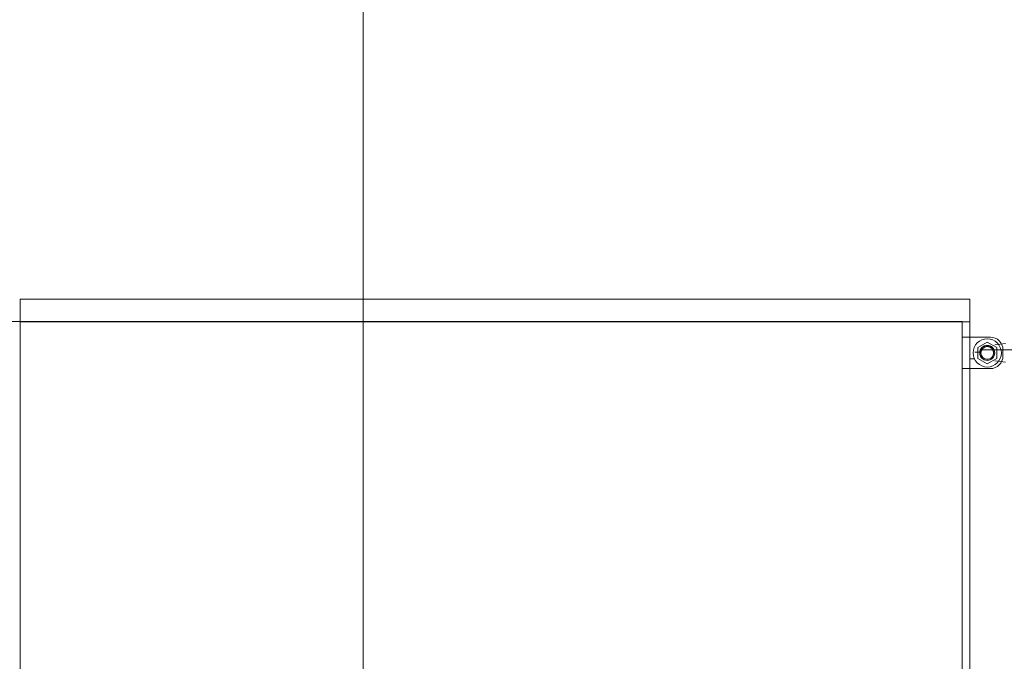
# Model space of a CAD drawing. Header units: metres. Extents: x -54598 to 1827199, y -329446 to -256744.
# Tile 44 of 256: x 12375 to 15508, y -272597 to -270556. Entities that reach past the tile are written whole.
import ezdxf

# ---------------------------------------------------------------- set-up
doc = ezdxf.new("R2010")
doc.units = ezdxf.units.M
doc.layers.add('G-ANNO-SYMB', color=7, linetype='Continuous', lineweight=9)
doc.layers.add('M-EQPM', color=7, linetype='Continuous', lineweight=20)

# ---------------------------------------------------------------- blocks, each defined once
blk = doc.blocks.new('fdsafdsf')
at = {"layer": 'G-ANNO-SYMB', "lineweight": 20}
blk.add_line((214776.5, 35249.2), (214776.5, 42871.7), dxfattribs=at)
at = {"layer": 'M-EQPM'}
for p, q in [((215741.8, 38298.1), (214231.1, 38298.1)), ((214231.1, 38298.1), (214231.1, 38297.3)), ((214231.1, 38297.3), (214231.1, 38298.1)), ((215741.8, 38298.1), (214231.1, 38298.1)), ((214231.1, 38297.3), (214231.1, 38298.1)), ((214231.1, 38298.1), (214231.1, 38297.3)), ((215741.8, 38298.1), (215741.8, 38297.3)), ((215741.8, 38297.3), (215741.8, 38298.1)), ((215741.8, 38297.3), (215741.8, 38298.1)), ((215741.8, 38298.1), (215741.8, 38297.3)), ((214231.1, 38262.1), (214231.1, 38297.3)), ((214231.1, 37498.9), (214231.1, 38297.3)), ((215741.8, 38297.3), (215741.8, 38262.1)), ((215741.8, 38297.3), (215741.8, 37498.9)), ((213234.6, 38262.9), (215729.3, 38262.9)), ((214231.1, 38262.1), (215741.8, 38262.1)), ((215729.3, 36882.9), (215729.3, 38262.9)), ((215774.3, 38237.9), (215729.3, 38237.9)), ((215729.3, 38237.9), (215729.3, 38187.9)), ((215774.3, 38237.9), (215729.3, 38237.9)), ((215729.3, 38237.9), (215729.3, 38187.9)), ((215774.3, 38237.9), (215729.3, 38237.9)), ((215729.3, 38237.9), (215729.3, 38187.9)), ((215774.3, 38237.9), (215729.3, 38237.9)), ((215729.3, 38237.9), (215729.3, 38187.9)), ((215769.3, 38230.2), (215754.3, 38221.6)), ((215769.3, 38230.2), (215754.3, 38221.6)), ((215754.3, 38221.6), (215754.3, 38204.2)), ((215754.3, 38221.6), (215754.3, 38204.2)), ((215784.3, 38221.6), (215769.3, 38230.2)), ((215784.3, 38221.6), (215769.3, 38230.2)), ((215798.6, 38227.9), (215781.2, 38225.6)), ((215798.6, 38227.9), (215781.2, 38225.6)), ((215784.3, 38204.2), (215784.3, 38221.6)), ((215784.3, 38204.2), (215784.3, 38221.6)), ((215749.3, 38203.4), (215741.8, 38203.4)), ((215759.3, 38213.9), (215749.3, 38213.9)), ((215754.3, 38204.2), (215769.3, 38195.6)), ((215754.3, 38204.2), (215769.3, 38195.6)), ((215906.3, 38217.9), (215759.3, 38217.9)), ((215769.3, 38195.6), (215784.3, 38204.2)), ((215769.3, 38195.6), (215784.3, 38204.2)), ((215781.2, 38212.9), (215781.2, 38212.9)), ((215781.2, 38212.9), (215781.2, 38212.9)), ((215781.2, 38212.9), (215781.2, 38212.9)), ((215781.2, 38212.9), (215781.2, 38212.9)), ((215794.3, 38207.9), (215794.3, 38217.9)), ((215794.3, 38207.9), (215794.3, 38217.9)), ((215794.3, 38207.9), (215794.3, 38217.9)), ((215794.3, 38207.9), (215794.3, 38217.9)), ((215729.3, 38187.9), (215774.3, 38187.9)), ((215729.3, 38187.9), (215774.3, 38187.9)), ((215729.3, 38187.9), (215774.3, 38187.9)), ((215729.3, 38187.9), (215774.3, 38187.9)), ((215781.2, 38200.2), (215798.6, 38197.9)), ((215781.2, 38200.2), (215798.6, 38197.9))]:
    blk.add_line(p, q, dxfattribs=at)
for centre, radius, start, end in [((215769.3, 38212.9), 22.5, 0, 180), ((215769.3, 38212.9), 22.5, 0, 180), ((215774.3, 38217.9), 20, 0, 90), ((215774.3, 38217.9), 20, 0, 90), ((215774.3, 38217.9), 20, 0, 90), ((215774.3, 38217.9), 20, 0, 90), ((215769.3, 38212.9), 12, 0, 180), ((215769.3, 38212.9), 12, 0, 180), ((215769.3, 38212.9), 12, 0, 180), ((215769.3, 38212.9), 12, 0, 180), ((215769.3, 38212.9), 11.9, 0, 180), ((215769.3, 38212.9), 11.9, 0, 180), ((215769.3, 38212.9), 10.5, 0, 180), ((215769.3, 38212.9), 10.5, 0, 180), ((215769.3, 38212.9), 10, 0, 180), ((215769.3, 38212.9), 10, 0, 180), ((215769.3, 38212.9), 22.5, 180, 0), ((215769.3, 38212.9), 22.5, 180, 0), ((215769.3, 38212.9), 12, 180, 0), ((215769.3, 38212.9), 12, 180, 0), ((215769.3, 38212.9), 12, 180, 0), ((215769.3, 38212.9), 12, 180, 0), ((215769.3, 38212.9), 11.9, 180, 0), ((215769.3, 38212.9), 11.9, 180, 0), ((215769.3, 38212.9), 10.5, 180, 0), ((215769.3, 38212.9), 10.5, 180, 0), ((215769.3, 38212.9), 10, 180, 0), ((215769.3, 38212.9), 10, 180, 0), ((215774.3, 38207.9), 20, 270, 0), ((215774.3, 38207.9), 20, 270, 0), ((215774.3, 38207.9), 20, 270, 0), ((215774.3, 38207.9), 20, 270, 0)]:
    blk.add_arc(centre, radius, start, end, dxfattribs=at)

msp = doc.modelspace()

# ---------------------------------------------------------------- block references
at = {"color": 5, "lineweight": 30, "xscale": 2, "yscale": 2, "zscale": 2}
msp.add_blockref('fdsafdsf', (-416084.8, -348041.5), dxfattribs=at)

doc.saveas('drawing.dxf')
